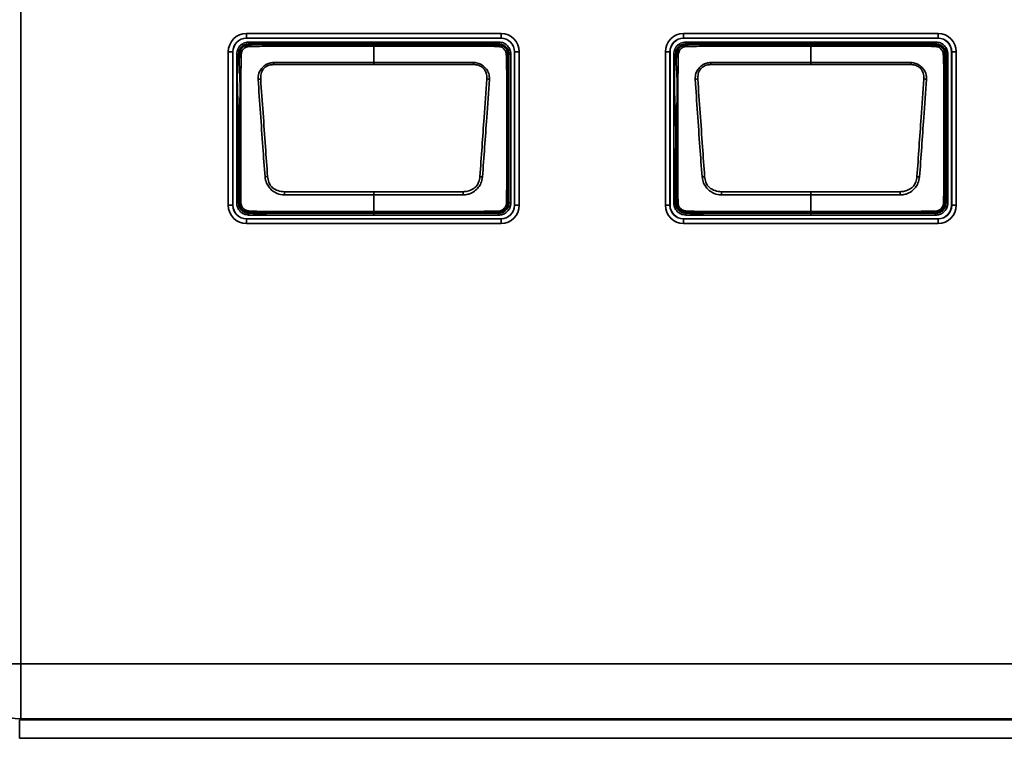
# Model space of a CAD drawing. Header units: millimetres. Extents: x 0 to 1118, y 0 to 864.
# Tile 151 of 250: x 647 to 661, y 450 to 460. Entities that reach past the tile are written whole.
import ezdxf

# ---------------------------------------------------------------- set-up
doc = ezdxf.new("R2010")
doc.units = ezdxf.units.MM
doc.styles.add('SLDTEXTSTYLE0', font='TXT', dxfattribs={"width": 0.605})
doc.dimstyles.new('SLDDIMSTYLE6', dxfattribs={"dimtxt": 4.233333, "dimasz": 4.572, "dimexe": 0, "dimexo": 0.0625, "dimgap": 1.058333, "dimtad": 0, "dimtih": 1, "dimtoh": 1, "dimdec": 1, "dimlfac": 4, "dimrnd": 1e-09, "dimzin": 4, "dimdsep": 46, "dimtxsty": 'SLDTEXTSTYLE0', "dimsah": 1, "dimcen": 0.09, "dimadec": 0, "dimazin": 1, "dimtfac": 1, "dimtofl": 0, "dimtmove": 0, "dimatfit": 3, "dimfxl": 1, "dimfrac": 2, "dimtolj": 1, "dimtzin": 12, "dimarcsym": 0})

# ---------------------------------------------------------------- blocks, each defined once
blk = doc.blocks.new('_D_18')
at = {"color": 7, "linetype": 'Continuous', "lineweight": 0}
for p, q in [((692.081, 468.099), (558.516, 468.099)), ((560.116, 468.099), (560.116, 455.973)), ((560.116, 437.349), (560.116, 449.476)), ((645.491, 437.349), (558.516, 437.349))]:
    blk.add_line(p, q, dxfattribs=at)
at = {"color": 7, "linetype": 'Continuous', "lineweight": 18}
for points in [[(560.116, 468.099), (559.354, 463.527), (560.878, 463.527)], [(560.116, 437.349), (560.878, 441.921), (559.354, 441.921)]]:
    blk.add_solid(points, dxfattribs=at)
at = {"color": 7, "linetype": 'Continuous', "lineweight": 18, "insert": (552.84, 454.933), "char_height": 4.2333, "attachment_point": 1, "style": 'SLDTEXTSTYLE0'}
blk.add_mtext('123.0', dxfattribs=at)

msp = doc.modelspace()

# ---------------------------------------------------------------- linework, layer by layer
at = {"color": 7, "linetype": 'Continuous', "lineweight": 35}
for p, q in [((647.204, 490.252), (647.204, 451.046)), ((650.277, 459.624), (653.742, 459.624)), ((650.277, 459.624), (650.277, 459.562)), ((653.742, 459.562), (650.277, 459.562)), ((650.277, 459.561), (650.277, 459.562)), ((653.742, 459.561), (650.277, 459.561)), ((650.305, 459.51), (650.308, 459.485)), ((652.009, 459.51), (653.709, 459.51)), ((653.709, 459.485), (653.709, 459.51)), ((653.742, 459.624), (653.742, 459.562)), ((653.742, 459.561), (653.742, 459.562)), ((656.227, 459.624), (659.692, 459.624)), ((656.227, 459.624), (656.227, 459.562)), ((659.692, 459.562), (656.227, 459.562)), ((656.227, 459.561), (656.227, 459.562)), ((659.692, 459.561), (656.227, 459.561)), ((656.255, 459.51), (656.258, 459.485)), ((657.959, 459.51), (659.659, 459.51)), ((659.659, 459.485), (659.659, 459.51)), ((659.692, 459.624), (659.692, 459.562)), ((659.692, 459.561), (659.692, 459.562)), ((650.029, 457.287), (650.029, 459.377)), ((650.029, 459.377), (650.092, 459.377)), ((650.092, 459.377), (650.092, 457.287)), ((650.093, 459.377), (650.092, 459.377)), ((650.093, 459.377), (650.093, 457.287)), ((650.308, 459.485), (650.309, 459.47)), ((652.009, 459.47), (652.009, 459.485)), ((653.709, 459.485), (652.009, 459.485)), ((652.009, 459.231), (652.009, 459.454)), ((653.709, 459.47), (653.709, 459.485)), ((653.926, 459.377), (653.927, 459.377)), ((653.926, 457.287), (653.926, 459.377)), ((653.927, 459.377), (653.99, 459.377)), ((653.927, 457.287), (653.927, 459.377)), ((653.99, 459.377), (653.99, 457.287)), ((655.979, 457.287), (655.979, 459.377)), ((655.979, 459.377), (656.042, 459.377)), ((656.042, 459.377), (656.042, 457.287)), ((656.043, 459.377), (656.042, 459.377)), ((656.043, 459.377), (656.043, 457.287)), ((656.258, 459.485), (656.259, 459.47)), ((657.959, 459.47), (657.959, 459.485)), ((659.659, 459.485), (657.959, 459.485)), ((657.959, 459.231), (657.959, 459.454)), ((659.659, 459.47), (659.659, 459.485)), ((659.876, 459.377), (659.877, 459.377)), ((659.876, 457.287), (659.876, 459.377)), ((659.877, 459.377), (659.94, 459.377)), ((659.877, 457.287), (659.877, 459.377)), ((659.94, 459.377), (659.94, 457.287)), ((650.144, 459.349), (650.169, 459.346)), ((650.184, 459.344), (650.169, 459.346)), ((653.85, 459.344), (653.835, 459.344)), ((653.85, 457.319), (653.85, 459.344)), ((653.85, 459.344), (653.875, 459.344)), ((653.875, 459.344), (653.875, 457.319)), ((656.094, 459.349), (656.119, 459.346)), ((656.134, 459.344), (656.119, 459.346)), ((659.8, 459.344), (659.785, 459.344)), ((659.8, 457.319), (659.8, 459.344)), ((659.8, 459.344), (659.825, 459.344)), ((659.825, 459.344), (659.825, 457.319)), ((652.009, 459.203), (650.649, 459.203)), ((653.37, 459.203), (652.009, 459.203)), ((657.959, 459.203), (656.599, 459.203)), ((659.32, 459.203), (657.959, 459.203)), ((652.009, 457.472), (652.009, 457.429)), ((652.009, 457.203), (652.009, 457.429)), ((657.959, 457.472), (657.959, 457.429)), ((657.959, 457.203), (657.959, 457.429)), ((650.029, 457.287), (650.092, 457.287)), ((650.093, 457.287), (650.092, 457.287)), ((650.144, 457.315), (650.169, 457.317)), ((650.169, 457.317), (650.184, 457.319)), ((653.835, 457.319), (653.85, 457.319)), ((653.85, 457.319), (653.875, 457.319)), ((653.926, 457.287), (653.927, 457.287)), ((653.927, 457.287), (653.99, 457.287)), ((655.979, 457.287), (656.042, 457.287)), ((656.043, 457.287), (656.042, 457.287)), ((656.094, 457.315), (656.119, 457.317)), ((656.119, 457.317), (656.134, 457.319)), ((659.785, 457.319), (659.8, 457.319)), ((659.8, 457.319), (659.825, 457.319)), ((659.876, 457.287), (659.877, 457.287)), ((659.877, 457.287), (659.94, 457.287)), ((650.277, 457.103), (650.277, 457.102)), ((650.277, 457.103), (653.742, 457.103)), ((650.277, 457.102), (653.742, 457.102)), ((650.277, 457.102), (650.277, 457.039)), ((650.306, 457.155), (650.308, 457.18)), ((650.31, 457.195), (650.308, 457.18)), ((652.009, 457.203), (652.009, 457.194)), ((652.009, 457.194), (652.009, 457.178)), ((652.009, 457.178), (653.709, 457.178)), ((652.009, 457.153), (652.009, 457.178)), ((653.709, 457.153), (652.009, 457.153)), ((653.709, 457.178), (653.709, 457.194)), ((653.709, 457.194), (653.709, 457.194)), ((653.709, 457.178), (653.709, 457.153)), ((653.742, 457.103), (653.742, 457.102)), ((653.742, 457.102), (653.742, 457.039)), ((656.227, 457.103), (659.692, 457.103)), ((656.227, 457.103), (656.227, 457.102)), ((656.227, 457.102), (659.692, 457.102)), ((656.227, 457.102), (656.227, 457.039)), ((656.256, 457.155), (656.258, 457.18)), ((656.26, 457.195), (656.258, 457.18)), ((657.959, 457.203), (657.959, 457.194)), ((657.959, 457.194), (657.959, 457.178)), ((657.959, 457.178), (659.659, 457.178)), ((657.959, 457.153), (657.959, 457.178)), ((659.659, 457.153), (657.959, 457.153)), ((659.659, 457.178), (659.659, 457.194)), ((659.659, 457.194), (659.659, 457.194)), ((659.659, 457.178), (659.659, 457.153)), ((659.692, 457.103), (659.692, 457.102)), ((659.692, 457.102), (659.692, 457.039)), ((653.742, 457.039), (650.277, 457.039)), ((659.692, 457.039), (656.227, 457.039)), ((647.204, 451.046), (646.454, 451.046)), ((647.204, 450.297), (647.204, 451.046)), ((647.204, 451.046), (682.159, 451.046)), ((647.204, 450.297), (647.189, 450.283)), ((647.189, 450.033), (647.189, 450.283)), ((647.189, 450.283), (682.173, 450.283)), ((682.159, 450.297), (647.204, 450.297)), ((682.173, 450.033), (647.189, 450.033))]:
    msp.add_line(p, q, dxfattribs=at)
at = {"color": 7, "linetype": 'Continuous', "lineweight": 35, "flags": 128}
for points in [[(652.009, 459.485), (652.009, 459.485), (652.009, 459.487), (652.009, 459.489), (652.009, 459.492), (652.009, 459.496), (652.009, 459.5), (652.009, 459.505), (652.009, 459.51)], [(657.959, 459.485), (657.959, 459.485), (657.959, 459.487), (657.959, 459.489), (657.959, 459.492), (657.959, 459.496), (657.959, 459.5), (657.959, 459.505), (657.959, 459.51)], [(652.009, 459.485), (651.959, 459.485), (651.759, 459.485), (651.359, 459.485), (650.867, 459.485), (650.308, 459.485)], [(652.009, 459.47), (652.009, 459.469), (652.009, 459.468), (652.009, 459.467), (652.009, 459.465), (652.009, 459.463), (652.009, 459.46), (652.009, 459.457), (652.009, 459.454)], [(657.959, 459.485), (657.909, 459.485), (657.709, 459.485), (657.309, 459.485), (656.817, 459.485), (656.258, 459.485)], [(657.959, 459.47), (657.959, 459.469), (657.959, 459.468), (657.959, 459.467), (657.959, 459.465), (657.959, 459.463), (657.959, 459.46), (657.959, 459.457), (657.959, 459.454)], [(652.009, 459.231), (652.308, 459.231), (653.371, 459.231)], [(652.009, 459.231), (652.009, 459.228), (652.009, 459.225), (652.009, 459.222), (652.009, 459.218), (652.009, 459.214), (652.009, 459.211), (652.009, 459.207), (652.009, 459.203)], [(657.959, 459.231), (658.258, 459.231), (659.321, 459.231)], [(657.959, 459.231), (657.959, 459.228), (657.959, 459.225), (657.959, 459.222), (657.959, 459.218), (657.959, 459.214), (657.959, 459.211), (657.959, 459.207), (657.959, 459.203)], [(652.009, 457.429), (651.711, 457.429), (650.792, 457.429)], [(650.793, 457.472), (651.846, 457.472), (652.009, 457.472)], [(652.009, 457.472), (652.173, 457.472), (653.226, 457.472)], [(653.227, 457.429), (652.173, 457.429), (652.009, 457.429)], [(657.959, 457.429), (657.661, 457.429), (656.742, 457.429)], [(656.743, 457.472), (657.796, 457.472), (657.959, 457.472)], [(657.959, 457.472), (658.123, 457.472), (659.176, 457.472)], [(659.177, 457.429), (658.123, 457.429), (657.959, 457.429)]]:
    msp.add_lwpolyline(points, dxfattribs=at)
at = {"color": 7, "linetype": 'Continuous', "lineweight": 35}
for centre, radius, start, end in [((650.277, 459.377), 0.248, 90, 180), ((650.277, 459.377), 0.185, 90, 180), ((650.277, 459.377), 0.184, 90, 180), ((653.742, 459.377), 0.248, 0, 90), ((653.742, 459.377), 0.185, 0, 90), ((653.742, 459.377), 0.184, 0, 90), ((656.227, 459.377), 0.248, 90, 180), ((656.227, 459.377), 0.185, 90, 180), ((656.227, 459.377), 0.184, 90, 180), ((659.692, 459.377), 0.248, 0, 90), ((659.692, 459.377), 0.185, 0, 90), ((659.692, 459.377), 0.184, 0, 90), ((650.404, 459.463), 0.095, 175.7525, 188.1529), ((653.681, 459.451), 0.0341, 355.9657, 33.647), ((656.354, 459.463), 0.095, 175.7525, 188.1529), ((659.631, 459.451), 0.0341, 355.9657, 33.647), ((650.186, 459.216), 0.129, 81.4713, 90.8151), ((643.036, 458.902), 7.62, 2.2639, 2.4746), ((660.983, 458.902), 7.62, 177.5254, 177.7361), ((653.816, 459.314), 0.0357, 57.5203, 94.0755), ((656.136, 459.216), 0.129, 81.4713, 90.8151), ((648.986, 458.902), 7.62, 2.2639, 2.4746), ((666.933, 458.902), 7.62, 177.5254, 177.7361), ((659.766, 459.314), 0.0357, 57.5203, 94.0755), ((650.482, 458.661), 0.346, 92.0728, 97.8935), ((653.537, 458.661), 0.346, 82.1068, 87.9275), ((656.432, 458.661), 0.346, 92.0728, 97.8935), ((659.487, 458.661), 0.346, 82.1068, 87.9275), ((650.655, 456.821), 0.862, 96.0692, 98.4295), ((653.364, 456.821), 0.862, 81.5706, 83.9309), ((656.605, 456.821), 0.862, 96.0692, 98.4295), ((659.314, 456.821), 0.862, 81.5706, 83.9309), ((680.339, 456.504), 29.562, 178.1235, 178.207), ((623.68, 456.504), 29.562, 1.793, 1.8765), ((686.289, 456.504), 29.562, 178.1235, 178.207), ((629.63, 456.504), 29.562, 1.793, 1.8765), ((650.277, 457.287), 0.248, 180, 270), ((650.277, 457.287), 0.185, 180, 270), ((650.277, 457.287), 0.184, 180, 270), ((650.186, 457.438), 0.118, 269.0666, 277.5531), ((653.742, 457.287), 0.248, 270, 0), ((653.742, 457.287), 0.185, 270, 0), ((653.742, 457.287), 0.184, 270, 0), ((653.818, 457.342), 0.028, 266.5102, 305.923), ((656.227, 457.287), 0.248, 180, 270), ((656.227, 457.287), 0.185, 180, 270), ((656.227, 457.287), 0.184, 180, 270), ((656.136, 457.438), 0.118, 269.0666, 277.5531), ((659.692, 457.287), 0.248, 270, 0), ((659.692, 457.287), 0.185, 270, 0), ((659.692, 457.287), 0.184, 270, 0), ((659.768, 457.342), 0.028, 266.5102, 305.923), ((650.356, 457.205), 0.0474, 173.3975, 191.0613), ((653.693, 457.208), 0.0218, 320.3934, 2.6813), ((656.306, 457.205), 0.0474, 173.3975, 191.0613), ((659.643, 457.208), 0.0218, 320.3934, 2.6813), ((647.205, 451.048), 0.751, 180.0817, 269.9183)]:
    msp.add_arc(centre, radius, start, end, dxfattribs=at)
for points, knots in [([(650.144, 459.349), (650.145, 459.354), (650.148, 459.38), (650.159, 459.422), (650.193, 459.467), (650.242, 459.499), (650.282, 459.506), (650.305, 459.51)], [0, 0, 0, 0, 0.058142, 0.312481, 0.516431, 0.720004, 1, 1, 1, 1]), ([(650.305, 459.51), (650.492, 459.51), (650.866, 459.51), (651.435, 459.51), (651.816, 459.51), (652.009, 459.51)], [0, 0, 0, 0, 0.329436, 0.658872, 1, 1, 1, 1]), ([(653.709, 459.51), (653.723, 459.509), (653.754, 459.507), (653.801, 459.486), (653.843, 459.448), (653.87, 459.398), (653.874, 459.362), (653.875, 459.344)], [0, 0, 0, 0, 0.151112, 0.365617, 0.580258, 0.795218, 1, 1, 1, 1]), ([(656.094, 459.349), (656.095, 459.354), (656.098, 459.38), (656.109, 459.422), (656.143, 459.467), (656.192, 459.499), (656.232, 459.506), (656.255, 459.51)], [0, 0, 0, 0, 0.058142, 0.312481, 0.516431, 0.720004, 1, 1, 1, 1]), ([(656.255, 459.51), (656.442, 459.51), (656.816, 459.51), (657.385, 459.51), (657.766, 459.51), (657.959, 459.51)], [0, 0, 0, 0, 0.329436, 0.658872, 1, 1, 1, 1]), ([(659.659, 459.51), (659.673, 459.509), (659.704, 459.507), (659.751, 459.486), (659.793, 459.448), (659.82, 459.398), (659.824, 459.362), (659.825, 459.344)], [0, 0, 0, 0, 0.1511123, 0.3656171, 0.5802578, 0.7952178, 1, 1, 1, 1]), ([(650.308, 459.485), (650.308, 459.485), (650.287, 459.482), (650.252, 459.476), (650.21, 459.449), (650.182, 459.41), (650.173, 459.374), (650.17, 459.351), (650.169, 459.346)], [0, 0, 0, 0, 0.00007, 0.287537, 0.483939, 0.679062, 0.936857, 1, 1, 1, 1]), ([(650.184, 459.344), (650.184, 459.344), (650.186, 459.363), (650.192, 459.395), (650.216, 459.432), (650.248, 459.456), (650.281, 459.466), (650.302, 459.469), (650.309, 459.47), (650.309, 459.47)], [0, 0, 0, 0, 0.000077, 0.292145, 0.481329, 0.668501, 0.889292, 0.999923, 1, 1, 1, 1]), ([(650.31, 459.449), (650.303, 459.448), (650.285, 459.444), (650.258, 459.434), (650.234, 459.415), (650.214, 459.386), (650.209, 459.36), (650.205, 459.343)], [0, 0, 0, 0, 0.127496, 0.353035, 0.515865, 0.679688, 1, 1, 1, 1]), ([(650.309, 459.47), (650.309, 459.47), (650.404, 459.48), (650.688, 459.458), (651.156, 459.474), (651.627, 459.469), (651.912, 459.469), (652.009, 459.47)], [0, 0, 0, 0, 0.000009, 0.168619, 0.498292, 0.827436, 1, 1, 1, 1]), ([(652.009, 459.454), (651.91, 459.454), (651.626, 459.454), (651.155, 459.453), (650.688, 459.454), (650.406, 459.45), (650.31, 459.449)], [0, 0, 0, 0, 0.1755, 0.501918, 0.831626, 1, 1, 1, 1]), ([(652.009, 459.47), (652.196, 459.47), (652.569, 459.47), (653.014, 459.47), (653.353, 459.47), (653.547, 459.47), (653.669, 459.47), (653.709, 459.47), (653.709, 459.47)], [0, 0, 0, 0, 0.329148, 0.658296, 0.784897, 0.928025, 0.999991, 1, 1, 1, 1]), ([(653.715, 459.448), (653.672, 459.45), (653.548, 459.455), (653.344, 459.453), (653.02, 459.454), (652.614, 459.454), (652.251, 459.454), (652.049, 459.454), (652.009, 459.454)], [0, 0, 0, 0, 0.0757391, 0.2176957, 0.3602525, 0.6454111, 0.930556, 1, 1, 1, 1]), ([(653.85, 459.344), (653.85, 459.344), (653.85, 459.359), (653.845, 459.39), (653.823, 459.432), (653.787, 459.464), (653.747, 459.482), (653.721, 459.484), (653.709, 459.485)], [0, 0, 0, 0, 0.0000682, 0.2048277, 0.4197812, 0.6343927, 0.8488643, 1, 1, 1, 1]), ([(653.709, 459.47), (653.709, 459.47), (653.72, 459.47), (653.744, 459.467), (653.78, 459.451), (653.811, 459.422), (653.831, 459.385), (653.835, 459.358), (653.835, 459.344), (653.835, 459.344)], [0, 0, 0, 0, 0.000076, 0.159905, 0.374062, 0.588093, 0.794093, 0.999924, 1, 1, 1, 1]), ([(653.813, 459.35), (653.812, 459.359), (653.808, 459.379), (653.791, 459.407), (653.767, 459.43), (653.741, 459.444), (653.722, 459.447), (653.715, 459.448)], [0, 0, 0, 0, 0.190909, 0.406669, 0.631062, 0.851531, 1, 1, 1, 1]), ([(656.258, 459.485), (656.258, 459.485), (656.237, 459.482), (656.202, 459.476), (656.16, 459.449), (656.132, 459.41), (656.123, 459.374), (656.12, 459.351), (656.119, 459.346)], [0, 0, 0, 0, 0.00007, 0.287537, 0.483939, 0.679062, 0.936857, 1, 1, 1, 1]), ([(656.134, 459.344), (656.134, 459.344), (656.136, 459.363), (656.142, 459.395), (656.166, 459.432), (656.198, 459.456), (656.231, 459.466), (656.252, 459.469), (656.259, 459.47), (656.259, 459.47)], [0, 0, 0, 0, 0.0000766, 0.292145, 0.4813289, 0.6685014, 0.8892918, 0.9999234, 1, 1, 1, 1]), ([(656.26, 459.449), (656.253, 459.448), (656.235, 459.444), (656.208, 459.434), (656.184, 459.415), (656.164, 459.386), (656.159, 459.36), (656.155, 459.343)], [0, 0, 0, 0, 0.127496, 0.353035, 0.515865, 0.679688, 1, 1, 1, 1]), ([(656.259, 459.47), (656.259, 459.47), (656.354, 459.48), (656.638, 459.458), (657.106, 459.474), (657.577, 459.469), (657.862, 459.469), (657.959, 459.47)], [0, 0, 0, 0, 0.000009, 0.168619, 0.498292, 0.827436, 1, 1, 1, 1]), ([(657.959, 459.454), (657.86, 459.454), (657.576, 459.454), (657.105, 459.453), (656.638, 459.454), (656.356, 459.45), (656.26, 459.449)], [0, 0, 0, 0, 0.1755, 0.501918, 0.831626, 1, 1, 1, 1]), ([(657.959, 459.47), (658.146, 459.47), (658.519, 459.47), (658.964, 459.47), (659.303, 459.47), (659.497, 459.47), (659.619, 459.47), (659.659, 459.47), (659.659, 459.47)], [0, 0, 0, 0, 0.3291479, 0.6582957, 0.7848972, 0.9280251, 0.9999912, 1, 1, 1, 1]), ([(659.665, 459.448), (659.622, 459.45), (659.498, 459.455), (659.294, 459.453), (658.97, 459.454), (658.564, 459.454), (658.201, 459.454), (657.999, 459.454), (657.959, 459.454)], [0, 0, 0, 0, 0.075739, 0.217696, 0.360252, 0.645411, 0.930556, 1, 1, 1, 1]), ([(659.8, 459.344), (659.8, 459.344), (659.8, 459.359), (659.795, 459.39), (659.773, 459.432), (659.737, 459.464), (659.697, 459.482), (659.671, 459.484), (659.659, 459.485)], [0, 0, 0, 0, 0.0000682, 0.2048277, 0.4197812, 0.6343927, 0.8488643, 1, 1, 1, 1]), ([(659.659, 459.47), (659.659, 459.47), (659.67, 459.47), (659.694, 459.467), (659.73, 459.451), (659.761, 459.422), (659.781, 459.385), (659.785, 459.358), (659.785, 459.344), (659.785, 459.344)], [0, 0, 0, 0, 0.000076, 0.159905, 0.374062, 0.588093, 0.794093, 0.999924, 1, 1, 1, 1]), ([(659.763, 459.35), (659.762, 459.359), (659.758, 459.379), (659.741, 459.407), (659.717, 459.43), (659.691, 459.444), (659.672, 459.447), (659.665, 459.448)], [0, 0, 0, 0, 0.190909, 0.406669, 0.631062, 0.851531, 1, 1, 1, 1]), ([(650.144, 457.315), (650.144, 457.515), (650.144, 457.873), (650.144, 458.391), (650.144, 458.87), (650.144, 459.189), (650.144, 459.349)], [0, 0, 0, 0, 0.294817, 0.528637, 0.764318, 1, 1, 1, 1]), ([(650.169, 459.346), (650.169, 459.346), (650.149, 459.188), (650.15, 458.868), (650.174, 458.392), (650.167, 457.874), (650.168, 457.516), (650.169, 457.317)], [0, 0, 0, 0, 0.000007, 0.235195, 0.471316, 0.705749, 1, 1, 1, 1]), ([(650.184, 457.319), (650.184, 457.319), (650.173, 457.419), (650.189, 457.62), (650.182, 458.018), (650.18, 458.499), (650.198, 458.973), (650.172, 459.251), (650.184, 459.344), (650.184, 459.344)], [0, 0, 0, 0, 0.000007, 0.149192, 0.296265, 0.589843, 0.860506, 0.999993, 1, 1, 1, 1]), ([(650.205, 459.343), (650.204, 459.249), (650.199, 458.973), (650.198, 458.498), (650.199, 458.018), (650.198, 457.62), (650.201, 457.421), (650.202, 457.32)], [0, 0, 0, 0, 0.138888, 0.409935, 0.703873, 0.851045, 1, 1, 1, 1]), ([(650.435, 459.003), (650.436, 459.031), (650.438, 459.081), (650.467, 459.13), (650.497, 459.166), (650.533, 459.198), (650.588, 459.226), (650.63, 459.23), (650.648, 459.231)], [0, 0, 0, 0, 0.236036, 0.4261787, 0.4777369, 0.6372506, 0.844602, 1, 1, 1, 1]), ([(650.648, 459.231), (650.698, 459.231), (650.847, 459.23), (651.096, 459.231), (651.397, 459.231), (651.702, 459.231), (651.907, 459.231), (652.009, 459.231)], [0, 0, 0, 0, 0.109645, 0.328736, 0.547827, 0.773914, 1, 1, 1, 1]), ([(653.371, 459.231), (653.394, 459.229), (653.44, 459.224), (653.489, 459.195), (653.525, 459.162), (653.558, 459.124), (653.576, 459.083), (653.584, 459.04), (653.584, 459.02), (653.584, 459.003)], [0, 0, 0, 0, 0.196953, 0.400474, 0.477525, 0.621985, 0.827103, 0.852197, 1, 1, 1, 1]), ([(653.817, 457.314), (653.818, 457.421), (653.821, 457.633), (653.82, 458.055), (653.821, 458.472), (653.82, 458.835), (653.819, 459.038), (653.819, 459.193), (653.815, 459.296), (653.813, 459.35)], [0, 0, 0, 0, 0.157294, 0.312474, 0.622468, 0.772195, 0.847355, 0.921427, 1, 1, 1, 1]), ([(653.835, 459.344), (653.835, 459.344), (653.835, 459.294), (653.835, 459.191), (653.835, 459.039), (653.835, 458.835), (653.835, 458.473), (653.835, 458.055), (653.835, 457.635), (653.835, 457.423), (653.835, 457.319), (653.835, 457.319)], [0, 0, 0, 0, 0.000007, 0.075686, 0.15099, 0.226275, 0.376845, 0.688419, 0.844208, 0.999993, 1, 1, 1, 1]), ([(656.094, 457.315), (656.094, 457.515), (656.094, 457.873), (656.094, 458.391), (656.094, 458.87), (656.094, 459.189), (656.094, 459.349)], [0, 0, 0, 0, 0.294817, 0.528637, 0.764318, 1, 1, 1, 1]), ([(656.119, 459.346), (656.119, 459.346), (656.099, 459.188), (656.1, 458.868), (656.124, 458.392), (656.117, 457.874), (656.118, 457.516), (656.119, 457.317)], [0, 0, 0, 0, 0.000007, 0.235195, 0.471316, 0.705749, 1, 1, 1, 1]), ([(656.134, 457.319), (656.134, 457.319), (656.123, 457.419), (656.139, 457.62), (656.132, 458.018), (656.13, 458.499), (656.148, 458.973), (656.122, 459.251), (656.134, 459.344), (656.134, 459.344)], [0, 0, 0, 0, 0.000007, 0.149192, 0.296265, 0.589843, 0.860506, 0.999993, 1, 1, 1, 1]), ([(656.155, 459.343), (656.154, 459.249), (656.149, 458.973), (656.148, 458.498), (656.149, 458.018), (656.148, 457.62), (656.151, 457.421), (656.152, 457.32)], [0, 0, 0, 0, 0.138888, 0.409935, 0.703873, 0.851045, 1, 1, 1, 1]), ([(656.385, 459.003), (656.386, 459.031), (656.388, 459.081), (656.417, 459.13), (656.447, 459.166), (656.483, 459.198), (656.538, 459.226), (656.58, 459.23), (656.598, 459.231)], [0, 0, 0, 0, 0.236036, 0.426179, 0.477737, 0.637251, 0.844602, 1, 1, 1, 1]), ([(656.598, 459.231), (656.648, 459.231), (656.797, 459.23), (657.046, 459.231), (657.347, 459.231), (657.652, 459.231), (657.857, 459.231), (657.959, 459.231)], [0, 0, 0, 0, 0.109645, 0.328736, 0.547827, 0.773914, 1, 1, 1, 1]), ([(659.321, 459.231), (659.344, 459.229), (659.39, 459.224), (659.439, 459.195), (659.475, 459.162), (659.508, 459.124), (659.526, 459.083), (659.534, 459.04), (659.534, 459.02), (659.534, 459.003)], [0, 0, 0, 0, 0.196953, 0.400474, 0.477525, 0.621985, 0.827103, 0.852197, 1, 1, 1, 1]), ([(659.767, 457.314), (659.768, 457.421), (659.771, 457.633), (659.77, 458.055), (659.771, 458.472), (659.77, 458.835), (659.769, 459.038), (659.769, 459.193), (659.765, 459.296), (659.763, 459.35)], [0, 0, 0, 0, 0.157294, 0.312474, 0.622468, 0.772195, 0.847355, 0.921427, 1, 1, 1, 1]), ([(659.785, 459.344), (659.785, 459.344), (659.785, 459.294), (659.785, 459.191), (659.785, 459.039), (659.785, 458.835), (659.785, 458.473), (659.785, 458.055), (659.785, 457.635), (659.785, 457.423), (659.785, 457.319), (659.785, 457.319)], [0, 0, 0, 0, 0.000007, 0.075686, 0.15099, 0.226275, 0.376845, 0.688419, 0.844208, 0.999993, 1, 1, 1, 1]), ([(650.649, 459.203), (650.633, 459.202), (650.596, 459.199), (650.545, 459.179), (650.499, 459.139), (650.472, 459.078), (650.471, 459.03), (650.47, 459.006)], [0, 0, 0, 0, 0.160648, 0.369005, 0.524127, 0.762874, 1, 1, 1, 1]), ([(653.549, 459.006), (653.549, 459.021), (653.549, 459.059), (653.533, 459.11), (653.509, 459.148), (653.476, 459.176), (653.431, 459.198), (653.39, 459.201), (653.37, 459.203)], [0, 0, 0, 0, 0.150039, 0.377629, 0.518715, 0.593819, 0.797701, 1, 1, 1, 1]), ([(656.599, 459.203), (656.583, 459.202), (656.546, 459.199), (656.495, 459.179), (656.449, 459.139), (656.422, 459.078), (656.421, 459.03), (656.42, 459.006)], [0, 0, 0, 0, 0.160648, 0.369005, 0.524127, 0.762874, 1, 1, 1, 1]), ([(659.499, 459.006), (659.499, 459.021), (659.499, 459.059), (659.483, 459.11), (659.459, 459.148), (659.426, 459.176), (659.381, 459.198), (659.34, 459.201), (659.32, 459.203)], [0, 0, 0, 0, 0.150039, 0.377629, 0.518715, 0.593819, 0.797701, 1, 1, 1, 1]), ([(650.529, 457.674), (650.519, 457.81), (650.498, 458.099), (650.467, 458.543), (650.446, 458.85), (650.435, 459.003)], [0, 0, 0, 0, 0.306049, 0.652529, 1, 1, 1, 1]), ([(650.47, 459.006), (650.481, 458.853), (650.503, 458.546), (650.534, 458.103), (650.554, 457.814), (650.564, 457.679)], [0, 0, 0, 0, 0.347304, 0.694424, 1, 1, 1, 1]), ([(653.455, 457.679), (653.465, 457.813), (653.483, 458.082), (653.514, 458.524), (653.537, 458.832), (653.549, 459.006)], [0, 0, 0, 0, 0.302974, 0.605825, 1, 1, 1, 1]), ([(653.584, 459.003), (653.572, 458.829), (653.55, 458.521), (653.519, 458.078), (653.5, 457.809), (653.49, 457.674)], [0, 0, 0, 0, 0.394267, 0.696552, 1, 1, 1, 1]), ([(656.479, 457.674), (656.469, 457.81), (656.448, 458.099), (656.417, 458.543), (656.396, 458.85), (656.385, 459.003)], [0, 0, 0, 0, 0.306049, 0.652529, 1, 1, 1, 1]), ([(656.42, 459.006), (656.431, 458.853), (656.453, 458.546), (656.484, 458.103), (656.504, 457.814), (656.514, 457.679)], [0, 0, 0, 0, 0.347304, 0.694424, 1, 1, 1, 1]), ([(659.405, 457.679), (659.415, 457.813), (659.433, 458.082), (659.464, 458.524), (659.487, 458.832), (659.499, 459.006)], [0, 0, 0, 0, 0.302974, 0.605825, 1, 1, 1, 1]), ([(659.534, 459.003), (659.522, 458.829), (659.5, 458.521), (659.469, 458.078), (659.45, 457.809), (659.44, 457.674)], [0, 0, 0, 0, 0.394267, 0.696552, 1, 1, 1, 1]), ([(650.792, 457.429), (650.758, 457.432), (650.7, 457.439), (650.641, 457.475), (650.606, 457.505), (650.577, 457.54), (650.543, 457.594), (650.534, 457.645), (650.529, 457.674)], [0, 0, 0, 0, 0.256994, 0.435753, 0.518339, 0.608051, 0.775867, 1, 1, 1, 1]), ([(650.564, 457.679), (650.568, 457.652), (650.575, 457.607), (650.601, 457.558), (650.642, 457.516), (650.704, 457.481), (650.763, 457.475), (650.793, 457.472)], [0, 0, 0, 0, 0.2314652, 0.3974126, 0.481538, 0.7415698, 1, 1, 1, 1]), ([(653.226, 457.472), (653.245, 457.473), (653.294, 457.476), (653.357, 457.504), (653.411, 457.547), (653.444, 457.606), (653.451, 457.652), (653.455, 457.679)], [0, 0, 0, 0, 0.169426, 0.422531, 0.593644, 0.763575, 1, 1, 1, 1]), ([(653.49, 457.674), (653.485, 457.644), (653.476, 457.592), (653.434, 457.527), (653.381, 457.474), (653.329, 457.447), (653.276, 457.432), (653.249, 457.43), (653.227, 457.429)], [0, 0, 0, 0, 0.229046, 0.401207, 0.578038, 0.797363, 0.83357, 1, 1, 1, 1]), ([(656.742, 457.429), (656.708, 457.432), (656.65, 457.439), (656.591, 457.475), (656.556, 457.505), (656.527, 457.54), (656.493, 457.594), (656.484, 457.645), (656.479, 457.674)], [0, 0, 0, 0, 0.256994, 0.435753, 0.518339, 0.608051, 0.775867, 1, 1, 1, 1]), ([(656.514, 457.679), (656.518, 457.652), (656.525, 457.607), (656.551, 457.558), (656.592, 457.516), (656.654, 457.481), (656.713, 457.475), (656.743, 457.472)], [0, 0, 0, 0, 0.231465, 0.397413, 0.481538, 0.74157, 1, 1, 1, 1]), ([(659.176, 457.472), (659.195, 457.473), (659.244, 457.476), (659.307, 457.504), (659.361, 457.547), (659.394, 457.606), (659.401, 457.652), (659.405, 457.679)], [0, 0, 0, 0, 0.169426, 0.422531, 0.593644, 0.763575, 1, 1, 1, 1]), ([(659.44, 457.674), (659.435, 457.644), (659.426, 457.592), (659.384, 457.527), (659.331, 457.474), (659.279, 457.447), (659.226, 457.432), (659.199, 457.43), (659.177, 457.429)], [0, 0, 0, 0, 0.229046, 0.401207, 0.578038, 0.797363, 0.83357, 1, 1, 1, 1]), ([(650.306, 457.155), (650.283, 457.158), (650.242, 457.163), (650.193, 457.198), (650.161, 457.24), (650.148, 457.281), (650.145, 457.306), (650.144, 457.315)], [0, 0, 0, 0, 0.276626, 0.489449, 0.702472, 0.894255, 1, 1, 1, 1]), ([(650.169, 457.317), (650.169, 457.317), (650.171, 457.296), (650.178, 457.258), (650.21, 457.216), (650.248, 457.19), (650.283, 457.183), (650.303, 457.181), (650.308, 457.18)], [0, 0, 0, 0, 0.0000694, 0.3040945, 0.5118244, 0.7159775, 0.9248449, 1, 1, 1, 1]), ([(650.31, 457.195), (650.31, 457.195), (650.297, 457.196), (650.272, 457.199), (650.235, 457.215), (650.205, 457.245), (650.189, 457.283), (650.185, 457.308), (650.184, 457.319), (650.184, 457.319)], [0, 0, 0, 0, 0.000077, 0.197333, 0.387983, 0.604747, 0.83111, 0.999923, 1, 1, 1, 1]), ([(650.202, 457.32), (650.203, 457.31), (650.207, 457.288), (650.222, 457.257), (650.245, 457.233), (650.274, 457.217), (650.296, 457.212), (650.309, 457.21)], [0, 0, 0, 0, 0.189123, 0.39968, 0.5988293, 0.7719569, 1, 1, 1, 1]), ([(653.835, 457.319), (653.835, 457.319), (653.835, 457.309), (653.832, 457.284), (653.816, 457.249), (653.787, 457.218), (653.75, 457.198), (653.723, 457.194), (653.709, 457.194), (653.709, 457.194)], [0, 0, 0, 0, 0.000076, 0.162066, 0.372152, 0.585973, 0.793109, 0.999924, 1, 1, 1, 1]), ([(653.709, 457.178), (653.725, 457.18), (653.755, 457.183), (653.797, 457.206), (653.83, 457.241), (653.848, 457.281), (653.849, 457.308), (653.85, 457.319)], [0, 0, 0, 0, 0.204674, 0.419842, 0.63439, 0.848799, 1, 1, 1, 1]), ([(653.875, 457.319), (653.874, 457.306), (653.872, 457.274), (653.851, 457.227), (653.813, 457.186), (653.764, 457.159), (653.727, 457.155), (653.709, 457.153)], [0, 0, 0, 0, 0.151184, 0.365635, 0.580222, 0.795405, 1, 1, 1, 1]), ([(653.714, 457.209), (653.725, 457.211), (653.747, 457.215), (653.775, 457.235), (653.799, 457.26), (653.813, 457.287), (653.816, 457.306), (653.817, 457.314)], [0, 0, 0, 0, 0.197464, 0.427893, 0.636791, 0.855624, 1, 1, 1, 1]), ([(656.256, 457.155), (656.233, 457.158), (656.192, 457.163), (656.143, 457.198), (656.111, 457.24), (656.098, 457.281), (656.095, 457.306), (656.094, 457.315)], [0, 0, 0, 0, 0.276626, 0.489449, 0.702472, 0.894255, 1, 1, 1, 1]), ([(656.119, 457.317), (656.119, 457.317), (656.121, 457.296), (656.128, 457.258), (656.16, 457.216), (656.198, 457.19), (656.233, 457.183), (656.253, 457.181), (656.258, 457.18)], [0, 0, 0, 0, 0.000069, 0.304094, 0.511824, 0.715977, 0.924845, 1, 1, 1, 1]), ([(656.26, 457.195), (656.26, 457.195), (656.247, 457.196), (656.222, 457.199), (656.185, 457.215), (656.155, 457.245), (656.139, 457.283), (656.135, 457.308), (656.134, 457.319), (656.134, 457.319)], [0, 0, 0, 0, 0.000077, 0.197333, 0.387983, 0.604747, 0.83111, 0.999923, 1, 1, 1, 1]), ([(656.152, 457.32), (656.153, 457.31), (656.157, 457.288), (656.172, 457.257), (656.195, 457.233), (656.224, 457.217), (656.246, 457.212), (656.259, 457.21)], [0, 0, 0, 0, 0.189123, 0.39968, 0.598829, 0.771957, 1, 1, 1, 1]), ([(659.785, 457.319), (659.785, 457.319), (659.785, 457.309), (659.782, 457.284), (659.766, 457.249), (659.737, 457.218), (659.7, 457.198), (659.673, 457.194), (659.659, 457.194), (659.659, 457.194)], [0, 0, 0, 0, 0.000076, 0.162066, 0.372152, 0.585973, 0.793109, 0.999924, 1, 1, 1, 1]), ([(659.659, 457.178), (659.675, 457.18), (659.705, 457.183), (659.747, 457.206), (659.78, 457.241), (659.798, 457.281), (659.799, 457.308), (659.8, 457.319)], [0, 0, 0, 0, 0.2046745, 0.4198422, 0.6343902, 0.848799, 1, 1, 1, 1]), ([(659.825, 457.319), (659.824, 457.306), (659.822, 457.274), (659.801, 457.227), (659.763, 457.186), (659.714, 457.159), (659.677, 457.155), (659.659, 457.153)], [0, 0, 0, 0, 0.151184, 0.365635, 0.580222, 0.795405, 1, 1, 1, 1]), ([(659.664, 457.209), (659.675, 457.211), (659.697, 457.215), (659.725, 457.235), (659.749, 457.26), (659.763, 457.287), (659.766, 457.306), (659.767, 457.314)], [0, 0, 0, 0, 0.197464, 0.427893, 0.636791, 0.855624, 1, 1, 1, 1]), ([(652.009, 457.153), (651.993, 457.153), (651.909, 457.153), (651.559, 457.154), (651.17, 457.153), (650.766, 457.154), (650.549, 457.152), (650.387, 457.154), (650.306, 457.155)], [0, 0, 0, 0, 0.0293566, 0.1467828, 0.6164876, 0.7155925, 0.8576233, 1, 1, 1, 1]), ([(650.308, 457.18), (650.308, 457.18), (650.388, 457.174), (650.549, 457.179), (650.871, 457.178), (651.236, 457.179), (651.642, 457.178), (651.887, 457.178), (652.009, 457.178)], [0, 0, 0, 0, 0.000009, 0.1411, 0.283602, 0.567928, 0.783964, 1, 1, 1, 1]), ([(650.309, 457.21), (650.383, 457.207), (650.599, 457.199), (650.96, 457.204), (651.39, 457.202), (651.74, 457.203), (651.946, 457.203), (652.009, 457.203)], [0, 0, 0, 0, 0.1298823, 0.3827491, 0.6357973, 0.8888457, 1, 1, 1, 1]), ([(652.009, 457.194), (651.822, 457.194), (651.447, 457.194), (650.954, 457.193), (650.575, 457.195), (650.383, 457.19), (650.31, 457.195), (650.31, 457.195)], [0, 0, 0, 0, 0.3307416, 0.6614832, 0.8701677, 0.9999912, 1, 1, 1, 1]), ([(652.009, 457.203), (652.043, 457.203), (652.209, 457.203), (652.643, 457.203), (653.178, 457.199), (653.579, 457.206), (653.714, 457.209)], [0, 0, 0, 0, 0.0586525, 0.2932626, 0.7624829, 1, 1, 1, 1]), ([(653.709, 457.194), (653.576, 457.194), (653.177, 457.194), (652.61, 457.194), (652.177, 457.194), (652.009, 457.194)], [0, 0, 0, 0, 0.235996, 0.704164, 1, 1, 1, 1]), ([(657.959, 457.153), (657.943, 457.153), (657.859, 457.153), (657.509, 457.154), (657.12, 457.153), (656.716, 457.154), (656.499, 457.152), (656.337, 457.154), (656.256, 457.155)], [0, 0, 0, 0, 0.029357, 0.146783, 0.616488, 0.715592, 0.857623, 1, 1, 1, 1]), ([(656.258, 457.18), (656.258, 457.18), (656.338, 457.174), (656.499, 457.179), (656.821, 457.178), (657.186, 457.179), (657.592, 457.178), (657.837, 457.178), (657.959, 457.178)], [0, 0, 0, 0, 0.000009, 0.1411, 0.283602, 0.567928, 0.783964, 1, 1, 1, 1]), ([(656.259, 457.21), (656.333, 457.207), (656.549, 457.199), (656.91, 457.204), (657.34, 457.202), (657.69, 457.203), (657.896, 457.203), (657.959, 457.203)], [0, 0, 0, 0, 0.129882, 0.382749, 0.635797, 0.888846, 1, 1, 1, 1]), ([(657.959, 457.194), (657.772, 457.194), (657.397, 457.194), (656.904, 457.193), (656.525, 457.195), (656.333, 457.19), (656.26, 457.195), (656.26, 457.195)], [0, 0, 0, 0, 0.3307416, 0.6614832, 0.8701677, 0.9999912, 1, 1, 1, 1]), ([(657.959, 457.203), (657.993, 457.203), (658.159, 457.203), (658.593, 457.203), (659.128, 457.199), (659.529, 457.206), (659.664, 457.209)], [0, 0, 0, 0, 0.058653, 0.293263, 0.762483, 1, 1, 1, 1]), ([(659.659, 457.194), (659.526, 457.194), (659.127, 457.194), (658.56, 457.194), (658.127, 457.194), (657.959, 457.194)], [0, 0, 0, 0, 0.235996, 0.704164, 1, 1, 1, 1])]:
    msp.add_open_spline(points, degree=3, knots=knots, dxfattribs=at)

# ---------------------------------------------------------------- dimensions: what is measured, and where the dimension line sits
at = {"color": 7, "linetype": 'Continuous', "lineweight": 18}
dim = msp.add_linear_dim(base=(560.116, 437.349), p1=(693.681, 468.099), p2=(647.091, 437.349), angle=90, dimstyle='SLDDIMSTYLE6', dxfattribs=at)
dim.commit()
dim.dimension.update_dxf_attribs({"geometry": '_D_18', "text_midpoint": (560.116, 452.724), "dimtype": 160})

doc.saveas('drawing.dxf')
